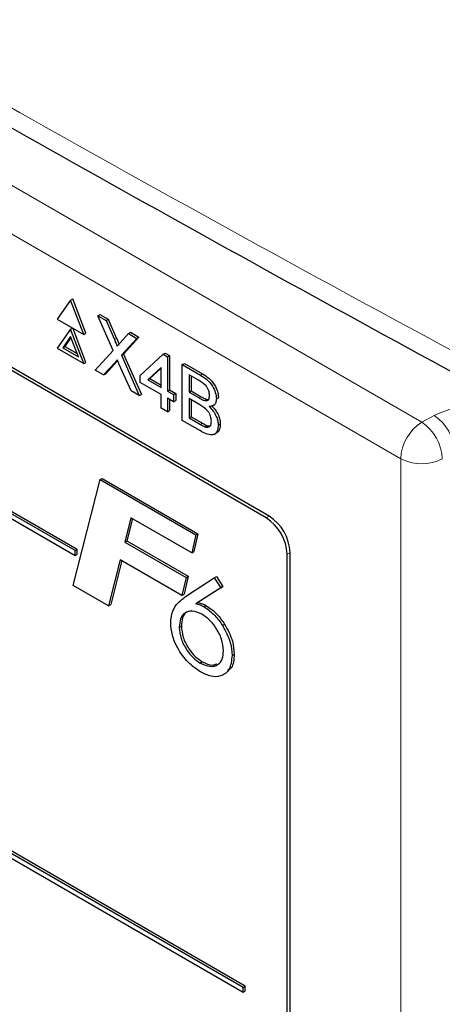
# Paper-space layout 'Blatt4' of a CAD drawing. Header units: millimetres. Extents: x 5 to 418, y 2 to 292.
# Tile 38 of 59: x 96 to 102, y 187 to 200. Entities that reach past the tile are written whole.
import ezdxf

# ---------------------------------------------------------------- set-up
doc = ezdxf.new("R2010")
doc.units = ezdxf.units.MM

psp = doc.layouts.new('Blatt4')

# ---------------------------------------------------------------- linework, layer by layer
at = {"color": 7, "linetype": 'Continuous', "lineweight": 18}
for p, q in [((83.654, 204.83), (101.483, 194.538)), ((101.2, 194.048), (83.371, 204.34)), ((97.343, 195.652), (97.371, 195.668)), ((97.352, 195.345), (97.38, 195.361)), ((98.501, 195.174), (98.53, 195.19)), ((98.484, 194.866), (98.512, 194.882)), ((101.483, 194.538), (101.65, 194.631)), ((98.504, 194.508), (98.532, 194.524)), ((101.2, 166.72), (101.2, 194.048)), ((99.387, 193.251), (99.427, 193.275)), ((99.67, 192.761), (99.71, 192.785))]:
    psp.add_line(p, q, dxfattribs=at)
at = {"color": 7, "linetype": 'Continuous', "lineweight": 25}
for p, q in [((99.427, 193.275), (85.144, 201.52)), ((99.387, 193.251), (85.245, 201.415)), ((96.813, 192.81), (88.045, 197.872)), ((88.045, 197.806), (96.813, 192.745)), ((96.841, 192.826), (88.073, 197.888)), ((96.752, 196.183), (96.573, 195.928)), ((96.752, 196.183), (96.781, 196.2)), ((96.932, 195.72), (96.752, 196.183)), ((96.96, 195.737), (96.781, 196.2)), ((96.573, 195.928), (96.932, 195.72)), ((97.119, 195.972), (97.147, 195.988)), ((97.326, 195.505), (97.119, 195.972)), ((97.119, 195.972), (97.23, 195.908)), ((97.147, 195.988), (97.258, 195.924)), ((97.23, 195.908), (97.258, 195.924)), ((97.23, 195.908), (97.343, 195.652)), ((97.258, 195.924), (97.371, 195.668)), ((96.752, 195.791), (96.573, 195.536)), ((96.752, 195.791), (96.781, 195.808)), ((96.932, 195.328), (96.752, 195.791)), ((96.96, 195.345), (96.781, 195.808)), ((96.752, 195.693), (96.646, 195.542)), ((96.758, 195.678), (96.675, 195.559)), ((96.859, 195.42), (96.752, 195.693)), ((96.932, 195.72), (96.96, 195.737)), ((97.419, 195.608), (97.533, 195.733)), ((97.645, 195.668), (97.438, 195.44)), ((97.673, 195.685), (97.466, 195.456)), ((97.533, 195.733), (97.561, 195.749)), ((97.533, 195.733), (97.645, 195.668)), ((97.561, 195.749), (97.673, 195.685)), ((97.645, 195.668), (97.673, 195.685)), ((96.573, 195.536), (96.932, 195.328)), ((96.646, 195.542), (96.675, 195.559)), ((96.646, 195.542), (96.859, 195.42)), ((96.675, 195.559), (96.842, 195.462)), ((97.086, 195.24), (97.326, 195.505)), ((97.438, 195.44), (97.466, 195.456)), ((97.438, 195.44), (97.678, 194.898)), ((97.466, 195.456), (97.706, 194.914)), ((97.691, 195.17), (97.999, 195.454)), ((97.999, 195.454), (98.028, 195.47)), ((97.999, 195.454), (98.058, 195.42)), ((98.028, 195.47), (98.086, 195.436)), ((98.058, 195.42), (98.086, 195.436)), ((98.058, 195.42), (98.058, 194.958)), ((98.086, 195.436), (98.086, 194.974)), ((96.932, 195.328), (96.96, 195.345)), ((97.352, 195.345), (97.198, 195.175)), ((97.38, 195.361), (97.226, 195.191)), ((97.387, 195.369), (97.38, 195.361)), ((97.567, 194.962), (97.409, 195.318)), ((97.974, 195.277), (97.794, 195.11)), ((97.974, 195.267), (97.822, 195.127)), ((97.974, 195.006), (97.974, 195.277)), ((98.258, 195.314), (98.286, 195.33)), ((98.258, 194.563), (98.258, 195.314)), ((98.258, 195.314), (98.501, 195.174)), ((98.286, 195.33), (98.53, 195.19)), ((97.198, 195.175), (97.086, 195.24)), ((97.198, 195.175), (97.226, 195.191)), ((97.691, 195.073), (97.691, 195.17)), ((97.794, 195.11), (97.822, 195.127)), ((97.794, 195.11), (97.974, 195.006)), ((97.822, 195.127), (97.974, 195.039)), ((98.474, 195.103), (98.35, 195.175)), ((98.35, 195.175), (98.35, 194.943)), ((98.378, 195.158), (98.378, 194.96)), ((97.974, 194.91), (97.691, 195.073)), ((97.678, 194.898), (97.567, 194.962)), ((97.678, 194.898), (97.706, 194.914)), ((97.974, 194.727), (97.974, 194.91)), ((98.058, 194.958), (98.086, 194.974)), ((98.058, 194.958), (98.141, 194.91)), ((98.141, 194.813), (98.058, 194.861)), ((98.058, 194.861), (98.058, 194.679)), ((98.086, 194.974), (98.169, 194.926)), ((98.086, 194.845), (98.086, 194.695)), ((98.141, 194.91), (98.169, 194.926)), ((98.141, 194.91), (98.141, 194.813)), ((98.169, 194.926), (98.169, 194.83)), ((98.35, 194.943), (98.378, 194.96)), ((98.35, 194.943), (98.484, 194.866)), ((98.493, 194.774), (98.35, 194.857)), ((98.35, 194.857), (98.35, 194.597)), ((98.378, 194.96), (98.512, 194.882)), ((98.562, 194.83), (98.59, 194.846)), ((98.59, 194.846), (98.613, 194.846)), ((98.717, 194.855), (98.745, 194.871)), ((99.076, 186.931), (85.499, 194.769)), ((99.104, 186.948), (85.528, 194.785)), ((98.058, 194.679), (97.974, 194.727)), ((98.141, 194.813), (98.169, 194.83)), ((98.378, 194.84), (98.378, 194.613)), ((98.67, 194.759), (98.702, 194.777)), ((85.499, 194.703), (99.076, 186.866)), ((98.058, 194.679), (98.086, 194.695)), ((98.35, 194.597), (98.378, 194.613)), ((98.35, 194.597), (98.504, 194.508)), ((98.378, 194.613), (98.532, 194.524)), ((98.502, 194.422), (98.258, 194.563)), ((98.559, 194.479), (98.587, 194.496)), ((98.742, 194.499), (98.77, 194.515)), ((98.686, 194.375), (98.718, 194.393)), ((96.789, 192.341), (97.15, 193.766)), ((97.15, 193.766), (97.178, 193.782)), ((97.15, 193.766), (98.439, 193.022)), ((97.178, 193.782), (98.467, 193.038)), ((97.566, 193.254), (97.482, 192.925)), ((98.384, 192.781), (97.566, 193.254)), ((97.587, 193.242), (97.511, 192.942)), ((98.439, 193.022), (98.384, 192.781)), ((98.467, 193.038), (98.413, 192.798)), ((98.439, 193.022), (98.467, 193.038)), ((97.482, 192.925), (97.511, 192.942)), ((97.482, 192.925), (98.308, 192.448)), ((97.511, 192.942), (98.336, 192.465)), ((96.813, 192.81), (96.841, 192.826)), ((96.813, 192.745), (96.813, 192.81)), ((96.813, 192.745), (96.841, 192.761)), ((96.841, 192.761), (96.841, 192.826)), ((98.384, 192.781), (98.413, 192.798)), ((99.67, 179.697), (99.67, 192.761)), ((99.71, 179.557), (99.71, 192.785)), ((97.422, 192.688), (97.265, 192.067)), ((97.443, 192.676), (97.293, 192.083)), ((98.253, 192.208), (97.422, 192.688)), ((98.336, 192.465), (98.281, 192.224)), ((98.308, 192.448), (98.336, 192.465)), ((98.689, 192.444), (98.717, 192.46)), ((98.717, 192.46), (98.803, 192.328)), ((97.265, 192.067), (96.789, 192.341)), ((98.308, 192.448), (98.253, 192.208)), ((98.356, 192.229), (98.689, 192.444)), ((98.803, 192.328), (98.469, 192.112)), ((98.689, 192.444), (98.775, 192.311)), ((98.775, 192.311), (98.803, 192.328)), ((98.253, 192.208), (98.281, 192.224)), ((98.775, 192.311), (98.441, 192.095)), ((97.265, 192.067), (97.293, 192.083)), ((98.441, 192.095), (98.469, 192.112)), ((98.548, 192.056), (98.576, 192.073)), ((98.799, 191.803), (98.828, 191.819)), ((98.217, 191.779), (98.245, 191.795)), ((98.928, 191.4), (98.956, 191.416)), ((98.499, 191.297), (98.527, 191.314)), ((99.076, 186.931), (99.104, 186.948)), ((99.076, 186.866), (99.076, 186.931)), ((99.104, 186.882), (99.104, 186.948)), ((99.076, 186.866), (99.104, 186.882))]:
    psp.add_line(p, q, dxfattribs=at)
at = {"color": 7, "linetype": 'Continuous', "lineweight": 18}
for centre, radius, start, end in [((101.304, 194.111), 0.624, 2.4792, 56.3611), ((101.814, 194.02), 0.615, 122.6055, 177.3945), ((101.137, 194.018), 0.624, 2.4792, 56.3611), ((101.483, 194.595), 0.616, 242.6565, 296.7662)]:
    psp.add_arc(centre, radius, start, end, dxfattribs=at)
at = {"color": 7, "linetype": 'Continuous', "lineweight": 25}
for centre in [(99.096, 192.757), (99.056, 192.733)]:
    psp.add_arc(centre, 0.615, 2.6055, 57.3945, dxfattribs=at)
at = {"color": 7, "linetype": 'Continuous', "lineweight": 18}
for points, knots in [([(76.432, 210.583), (78.508, 209.254), (82.661, 206.596), (90.245, 202.021), (99.212, 196.873), (106.278, 193.167), (109.813, 191.313)], [0, 0, 0, 0, 0.1970476, 0.3942021, 0.6969067, 1, 1, 1, 1]), ([(101.65, 194.631), (101.733, 194.666), (101.909, 194.742), (102.293, 194.777), (102.566, 194.76), (102.726, 194.75), (102.727, 194.749)], [0, 0, 0, 0, 0.270433, 0.574379, 0.997264, 1, 1, 1, 1])]:
    psp.add_open_spline(points, degree=3, knots=knots, dxfattribs=at)
at = {"color": 7, "linetype": 'Continuous', "lineweight": 25}
for points, knots in [([(76.598, 210.22), (77.955, 209.347), (80.892, 207.455), (85.522, 204.6), (90.466, 201.646), (95.505, 198.741), (100.634, 195.887), (105.457, 193.287), (108.606, 191.662), (109.984, 190.951)], [0, 0, 0, 0, 0.129176, 0.279748, 0.430402, 0.581177, 0.731953, 0.88267, 1, 1, 1, 1]), ([(97.343, 195.652), (97.351, 195.635), (97.361, 195.611), (97.373, 195.581), (97.376, 195.567), (97.377, 195.561)], [0, 0, 0, 0, 0.561277, 0.781763, 1, 1, 1, 1]), ([(97.371, 195.668), (97.379, 195.651), (97.389, 195.628), (97.4, 195.601), (97.402, 195.592), (97.403, 195.589)], [0, 0, 0, 0, 0.646868, 0.900977, 1, 1, 1, 1]), ([(97.377, 195.561), (97.385, 195.57), (97.399, 195.585), (97.413, 195.601), (97.419, 195.608)], [0, 0, 0, 0, 0.56, 1, 1, 1, 1]), ([(97.382, 195.379), (97.377, 195.372), (97.366, 195.361), (97.356, 195.35), (97.352, 195.345)], [0, 0, 0, 0, 0.5600016, 1, 1, 1, 1]), ([(97.409, 195.318), (97.404, 195.33), (97.395, 195.35), (97.386, 195.37), (97.382, 195.379)], [0, 0, 0, 0, 0.5599998, 1, 1, 1, 1]), ([(98.501, 195.174), (98.53, 195.156), (98.588, 195.12), (98.663, 195.036), (98.708, 194.938), (98.714, 194.882), (98.717, 194.855)], [0, 0, 0, 0, 0.281116, 0.560026, 0.780112, 1, 1, 1, 1]), ([(98.53, 195.19), (98.559, 195.172), (98.616, 195.137), (98.691, 195.052), (98.736, 194.954), (98.742, 194.899), (98.745, 194.871)], [0, 0, 0, 0, 0.281116, 0.560026, 0.780112, 1, 1, 1, 1]), ([(98.625, 194.898), (98.623, 194.92), (98.62, 194.952), (98.6, 194.998), (98.556, 195.059), (98.51, 195.083), (98.474, 195.103)], [0, 0, 0, 0, 0.249512, 0.375019, 0.500244, 1, 1, 1, 1]), ([(98.484, 194.866), (98.498, 194.857), (98.525, 194.842), (98.551, 194.834), (98.562, 194.83)], [0, 0, 0, 0, 0.560393, 1, 1, 1, 1]), ([(98.512, 194.882), (98.527, 194.874), (98.553, 194.859), (98.579, 194.85), (98.59, 194.846)], [0, 0, 0, 0, 0.560393, 1, 1, 1, 1]), ([(98.562, 194.83), (98.572, 194.829), (98.593, 194.826), (98.62, 194.847), (98.623, 194.879), (98.625, 194.898)], [0, 0, 0, 0, 0.280869, 0.561063, 1, 1, 1, 1]), ([(98.717, 194.855), (98.715, 194.836), (98.711, 194.8), (98.68, 194.756), (98.642, 194.752), (98.619, 194.749)], [0, 0, 0, 0, 0.280336, 0.5608, 1, 1, 1, 1]), ([(98.65, 194.553), (98.648, 194.576), (98.645, 194.61), (98.624, 194.658), (98.58, 194.723), (98.531, 194.752), (98.493, 194.774)], [0, 0, 0, 0, 0.2498018, 0.3755461, 0.5011539, 1, 1, 1, 1]), ([(98.619, 194.749), (98.638, 194.731), (98.676, 194.693), (98.716, 194.623), (98.738, 194.555), (98.741, 194.518), (98.742, 194.499)], [0, 0, 0, 0, 0.280211, 0.55967, 0.779709, 1, 1, 1, 1]), ([(98.647, 194.766), (98.666, 194.747), (98.704, 194.709), (98.744, 194.639), (98.767, 194.572), (98.769, 194.534), (98.77, 194.515)], [0, 0, 0, 0, 0.280211, 0.55967, 0.779709, 1, 1, 1, 1]), ([(98.742, 194.499), (98.74, 194.475), (98.736, 194.428), (98.704, 194.379), (98.628, 194.355), (98.554, 194.394), (98.502, 194.422)], [0, 0, 0, 0, 0.187143, 0.374319, 0.560786, 1, 1, 1, 1]), ([(98.504, 194.508), (98.514, 194.502), (98.533, 194.491), (98.551, 194.483), (98.559, 194.479)], [0, 0, 0, 0, 0.560099, 1, 1, 1, 1]), ([(98.532, 194.524), (98.542, 194.518), (98.561, 194.507), (98.579, 194.499), (98.587, 194.496)], [0, 0, 0, 0, 0.560099, 1, 1, 1, 1]), ([(98.559, 194.479), (98.574, 194.475), (98.602, 194.467), (98.632, 194.484), (98.648, 194.515), (98.649, 194.54), (98.65, 194.553)], [0, 0, 0, 0, 0.28029, 0.559018, 0.779402, 1, 1, 1, 1]), ([(98.587, 194.496), (98.602, 194.491), (98.625, 194.483), (98.64, 194.493), (98.645, 194.497)], [0, 0, 0, 0, 0.6589054, 1, 1, 1, 1]), ([(98.77, 194.515), (98.768, 194.492), (98.763, 194.446), (98.742, 194.404), (98.72, 194.398), (98.716, 194.397)], [0, 0, 0, 0, 0.444756, 0.889591, 1, 1, 1, 1]), ([(98.101, 191.839), (98.106, 191.895), (98.117, 192.007), (98.215, 192.131), (98.303, 192.192), (98.356, 192.229)], [0, 0, 0, 0, 0.279364, 0.5591564, 1, 1, 1, 1]), ([(98.441, 192.095), (98.461, 192.091), (98.495, 192.083), (98.532, 192.065), (98.548, 192.056)], [0, 0, 0, 0, 0.560135, 1, 1, 1, 1]), ([(98.469, 192.112), (98.489, 192.107), (98.524, 192.099), (98.56, 192.081), (98.576, 192.073)], [0, 0, 0, 0, 0.560135, 1, 1, 1, 1]), ([(98.576, 192.073), (98.628, 192.037), (98.721, 191.973), (98.795, 191.866), (98.828, 191.819)], [0, 0, 0, 0, 0.559284, 1, 1, 1, 1]), ([(98.522, 191.954), (98.477, 191.974), (98.387, 192.014), (98.287, 191.977), (98.226, 191.896), (98.22, 191.818), (98.217, 191.779)], [0, 0, 0, 0, 0.2795564, 0.5592941, 0.7795316, 1, 1, 1, 1]), ([(98.375, 191.999), (98.353, 191.995), (98.303, 191.985), (98.255, 191.911), (98.249, 191.834), (98.245, 191.795)], [0, 0, 0, 0, 0.266553, 0.633084, 1, 1, 1, 1]), ([(98.812, 191.463), (98.807, 191.515), (98.797, 191.618), (98.716, 191.77), (98.621, 191.888), (98.555, 191.932), (98.522, 191.954)], [0, 0, 0, 0, 0.2794789, 0.5590957, 0.779433, 1, 1, 1, 1]), ([(98.548, 192.056), (98.599, 192.021), (98.692, 191.957), (98.767, 191.85), (98.799, 191.803)], [0, 0, 0, 0, 0.559284, 1, 1, 1, 1]), ([(98.503, 191.178), (98.446, 191.217), (98.331, 191.296), (98.197, 191.483), (98.113, 191.676), (98.105, 191.785), (98.101, 191.839)], [0, 0, 0, 0, 0.280044, 0.559691, 0.779775, 1, 1, 1, 1]), ([(98.799, 191.803), (98.841, 191.726), (98.916, 191.589), (98.924, 191.458), (98.928, 191.4)], [0, 0, 0, 0, 0.558736, 1, 1, 1, 1]), ([(98.828, 191.819), (98.869, 191.743), (98.944, 191.605), (98.952, 191.474), (98.956, 191.416)], [0, 0, 0, 0, 0.558736, 1, 1, 1, 1]), ([(98.217, 191.779), (98.222, 191.729), (98.231, 191.628), (98.309, 191.478), (98.402, 191.363), (98.466, 191.319), (98.499, 191.297)], [0, 0, 0, 0, 0.27964, 0.559186, 0.77952, 1, 1, 1, 1]), ([(98.245, 191.795), (98.25, 191.745), (98.259, 191.644), (98.337, 191.495), (98.43, 191.379), (98.495, 191.336), (98.527, 191.314)], [0, 0, 0, 0, 0.27964, 0.559186, 0.77952, 1, 1, 1, 1]), ([(98.499, 191.297), (98.544, 191.278), (98.634, 191.239), (98.739, 191.266), (98.804, 191.345), (98.809, 191.424), (98.812, 191.463)], [0, 0, 0, 0, 0.279637, 0.5597311, 0.7796558, 1, 1, 1, 1]), ([(98.928, 191.4), (98.921, 191.333), (98.906, 191.2), (98.787, 191.115), (98.648, 191.107), (98.551, 191.154), (98.503, 191.178)], [0, 0, 0, 0, 0.279419, 0.558995, 0.779371, 1, 1, 1, 1]), ([(98.956, 191.416), (98.952, 191.345), (98.946, 191.244), (98.886, 191.206), (98.868, 191.195)], [0, 0, 0, 0, 0.703934, 1, 1, 1, 1]), ([(98.527, 191.314), (98.573, 191.292), (98.645, 191.257), (98.701, 191.278), (98.721, 191.285)], [0, 0, 0, 0, 0.637825, 1, 1, 1, 1])]:
    psp.add_open_spline(points, degree=3, knots=knots, dxfattribs=at)

doc.saveas('drawing.dxf')
